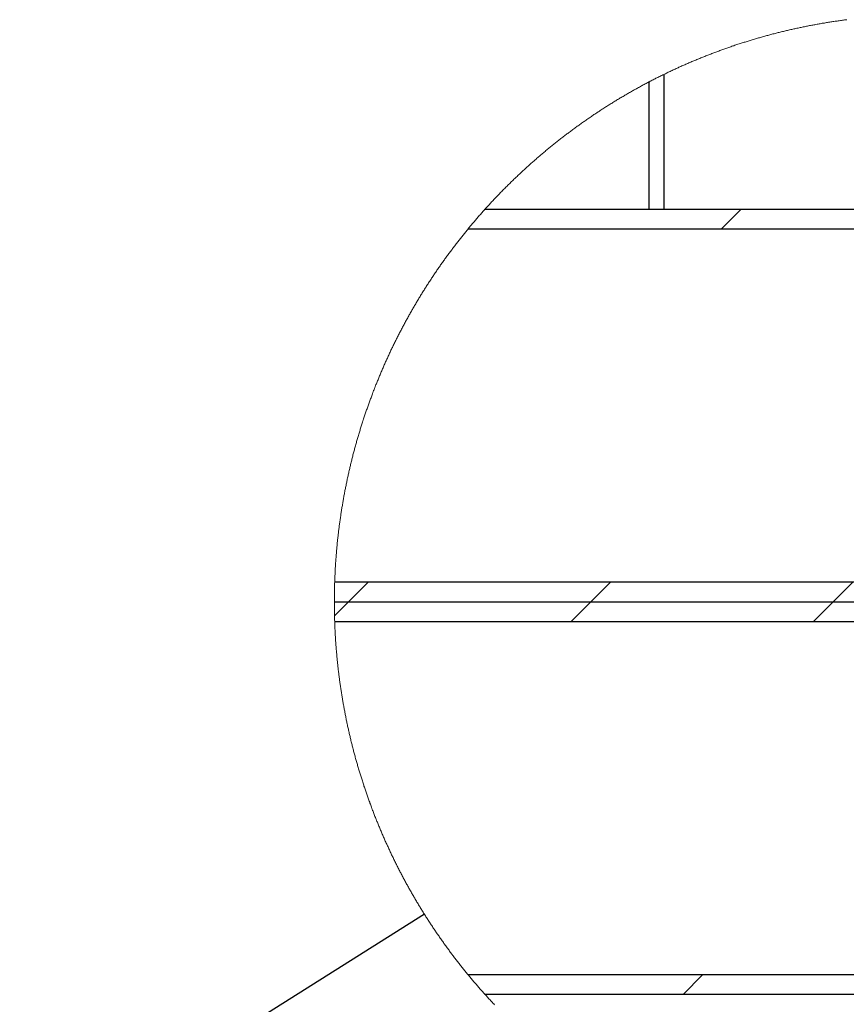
# Model space of a CAD drawing. Header units: millimetres. Extents: x 5 to 589, y 5 to 415.
# Tile 81 of 85: x 402 to 417, y 366 to 384. Entities that reach past the tile are written whole.
import ezdxf

# ---------------------------------------------------------------- set-up
doc = ezdxf.new("R2010")
doc.units = ezdxf.units.MM
doc.layers.add('TRAIT-FINS', color=9, linetype='Continuous')
doc.layers.add('TRAIT-FORT', color=4, linetype='Continuous', lineweight=25)
doc.dimstyles.new('SLDDIMSTYLE4', dxfattribs={"dimtxt": 0.18, "dimasz": 2, "dimexe": 0, "dimexo": 0.0625, "dimgap": 0, "dimtad": 0, "dimtih": 1, "dimtoh": 1, "dimdec": 0, "dimrnd": 1e-09, "dimzin": 0, "dimdsep": 46, "dimtxsty": 'Standard', "dimblk1": 'NONE', "dimblk2": 'NONE', "dimsah": 1, "dimcen": 0.09, "dimadec": 0, "dimazin": 0, "dimtfac": 2, "dimtdec": 0, "dimtofl": 0, "dimtmove": 0, "dimatfit": 3, "dimldrblk": 'NONE', "dimfxl": 1, "dimfrac": 2, "dimtolj": 1, "dimtzin": 0, "dimarcsym": 0})

# ---------------------------------------------------------------- blocks, each defined once
blk = doc.blocks.new('_None')
blk = doc.blocks.new('SW_HATCH_1')
at = {"layer": 'TRAIT-FINS', "color": 0}
for p, q in [((-5.067, 8.404), (-4.703, 8.767)), ((3.914, 8.404), (4.277, 8.767)), ((-1.636, 7.344), (-1.364, 7.617)), ((0, 4.49), (0.273, 4.763)), ((-1.636, 2.854), (-1.364, 3.126)), ((-11.976, 1.495), (-11.612, 1.858)), ((-7.486, 1.495), (-7.122, 1.858)), ((-2.996, 1.495), (-2.632, 1.858)), ((1.495, 1.495), (1.858, 1.858)), ((-12.233, 1.237), (-11.976, 1.495)), ((-7.849, 1.131), (-7.486, 1.495)), ((-3.359, 1.131), (-2.996, 1.495)), ((1.131, 1.131), (1.495, 1.495)), ((0, 0), (0.273, 0.273)), ((-1.636, -1.636), (-1.364, -1.364)), ((-5.778, -5.778), (-5.415, -5.415))]:
    blk.add_line(p, q, dxfattribs=at)

msp = doc.modelspace()

# ---------------------------------------------------------------- linework, layer by layer
at = {"color": 7, "linetype": 'Continuous', "lineweight": 18, "flags": 128}
msp.add_lwpolyline([(410.78, 365.564), (410.767, 365.579), (410.753, 365.593), (410.74, 365.608), (410.726, 365.622), (410.712, 365.637), (410.699, 365.651), (410.685, 365.666), (410.672, 365.681), (410.659, 365.695), (410.645, 365.71), (410.632, 365.725), (410.619, 365.739), (410.605, 365.754), (410.603, 365.756), (410.59, 365.771), (410.577, 365.786), (410.564, 365.801), (410.55, 365.815), (410.537, 365.83), (410.524, 365.845), (410.511, 365.86), (410.498, 365.875), (410.485, 365.89), (410.472, 365.905), (410.459, 365.92), (410.446, 365.935), (410.433, 365.95), (410.42, 365.965), (410.407, 365.981), (410.394, 365.996), (410.381, 366.011), (410.369, 366.026), (410.356, 366.041), (410.343, 366.057), (410.33, 366.072), (410.318, 366.087), (410.305, 366.102), (410.292, 366.118), (410.289, 366.122), (410.276, 366.138), (410.263, 366.153), (410.251, 366.168), (410.238, 366.184), (410.226, 366.199), (410.213, 366.215), (410.201, 366.23), (410.189, 366.246), (410.176, 366.261), (410.164, 366.277), (410.151, 366.292), (410.139, 366.308), (410.127, 366.324), (410.115, 366.339), (410.102, 366.355), (410.09, 366.371), (410.078, 366.387), (410.066, 366.402), (410.054, 366.418), (410.042, 366.434), (410.03, 366.45), (410.018, 366.466), (410.006, 366.481), (409.998, 366.492), (409.986, 366.508), (409.974, 366.523), (409.962, 366.539), (409.95, 366.555), (409.939, 366.571), (409.927, 366.587), (409.915, 366.603), (409.903, 366.619), (409.892, 366.636), (409.88, 366.652), (409.868, 366.668), (409.857, 366.684), (409.845, 366.7), (409.834, 366.716), (409.822, 366.732), (409.811, 366.749), (409.799, 366.765), (409.788, 366.781), (409.776, 366.797), (409.765, 366.814), (409.754, 366.83), (409.742, 366.846), (409.731, 366.863), (409.72, 366.879), (409.708, 366.896), (409.697, 366.912), (409.686, 366.928), (409.675, 366.945), (409.664, 366.961), (409.653, 366.978), (409.642, 366.994), (409.631, 367.011), (409.62, 367.028), (409.609, 367.044), (409.598, 367.061), (409.587, 367.077), (409.576, 367.094), (409.565, 367.111), (409.554, 367.127), (409.544, 367.144), (409.533, 367.161), (409.522, 367.178), (409.512, 367.194), (409.501, 367.211), (409.49, 367.228), (409.48, 367.245), (409.469, 367.262), (409.459, 367.279), (409.448, 367.295), (409.438, 367.312), (409.427, 367.329), (409.417, 367.346), (409.406, 367.363), (409.396, 367.38), (409.386, 367.397), (409.375, 367.414), (409.365, 367.431), (409.355, 367.448), (409.345, 367.465), (409.335, 367.482), (409.325, 367.5), (409.314, 367.517), (409.304, 367.534), (409.294, 367.551), (409.284, 367.568), (409.274, 367.585), (409.264, 367.603), (409.255, 367.62), (409.245, 367.637), (409.235, 367.654), (409.225, 367.672), (409.215, 367.689), (409.205, 367.706), (409.196, 367.724), (409.186, 367.741), (409.176, 367.758), (409.167, 367.776), (409.157, 367.793), (409.148, 367.811), (409.138, 367.828), (409.129, 367.846), (409.119, 367.863), (409.11, 367.881), (409.1, 367.898), (409.091, 367.916), (409.082, 367.933), (409.072, 367.951), (409.063, 367.968), (409.054, 367.986), (409.045, 368.004), (409.036, 368.021), (409.026, 368.039), (409.017, 368.057), (409.008, 368.074), (408.999, 368.092), (408.99, 368.11), (408.981, 368.128), (408.972, 368.145), (408.963, 368.163), (408.954, 368.181), (408.946, 368.199), (408.937, 368.216), (408.928, 368.234), (408.919, 368.252), (408.911, 368.27), (408.902, 368.288), (408.893, 368.306), (408.885, 368.324), (408.876, 368.342), (408.867, 368.36), (408.859, 368.378), (408.85, 368.396), (408.842, 368.414), (408.834, 368.432), (408.825, 368.45), (408.817, 368.468), (408.809, 368.486), (408.8, 368.504), (408.792, 368.522), (408.784, 368.54), (408.776, 368.558), (408.767, 368.576), (408.759, 368.594), (408.751, 368.613), (408.743, 368.631), (408.735, 368.649), (408.727, 368.667), (408.719, 368.685), (408.711, 368.704), (408.703, 368.722), (408.695, 368.74), (408.688, 368.758), (408.68, 368.777), (408.672, 368.795), (408.664, 368.813), (408.657, 368.832), (408.649, 368.85), (408.641, 368.868), (408.634, 368.887), (408.626, 368.905), (408.619, 368.924), (408.611, 368.942), (408.604, 368.96), (408.596, 368.979), (408.589, 368.997), (408.582, 369.016), (408.574, 369.034), (408.567, 369.053), (408.56, 369.071), (408.553, 369.09), (408.545, 369.108), (408.538, 369.127), (408.531, 369.146), (408.524, 369.164), (408.517, 369.183), (408.51, 369.201), (408.503, 369.22), (408.496, 369.239), (408.489, 369.257), (408.482, 369.276), (408.475, 369.295), (408.469, 369.313), (408.462, 369.332), (408.455, 369.351), (408.448, 369.369), (408.442, 369.388), (408.435, 369.407), (408.429, 369.426), (408.422, 369.444), (408.415, 369.463), (408.409, 369.482), (408.402, 369.501), (408.396, 369.52), (408.39, 369.538), (408.383, 369.557), (408.377, 369.576), (408.371, 369.595), (408.364, 369.614), (408.358, 369.633), (408.352, 369.652), (408.346, 369.67), (408.34, 369.689), (408.334, 369.708), (408.328, 369.727), (408.322, 369.746), (408.316, 369.765), (408.31, 369.784), (408.304, 369.803), (408.298, 369.822), (408.292, 369.841), (408.286, 369.86), (408.28, 369.879), (408.275, 369.898), (408.269, 369.917), (408.263, 369.936), (408.258, 369.955), (408.252, 369.974), (408.246, 369.994), (408.241, 370.013), (408.235, 370.032), (408.23, 370.051), (408.225, 370.07), (408.219, 370.089), (408.214, 370.108), (408.209, 370.127), (408.203, 370.147), (408.198, 370.166), (408.193, 370.185), (408.188, 370.204), (408.182, 370.223), (408.177, 370.243), (408.172, 370.262), (408.167, 370.281), (408.162, 370.3), (408.157, 370.32), (408.152, 370.339), (408.147, 370.358), (408.143, 370.377), (408.138, 370.397), (408.133, 370.416), (408.128, 370.435), (408.123, 370.455), (408.119, 370.474), (408.114, 370.493), (408.109, 370.513), (408.105, 370.532), (408.1, 370.551), (408.096, 370.571), (408.091, 370.59), (408.087, 370.609), (408.083, 370.629), (408.078, 370.648), (408.074, 370.668), (408.07, 370.687), (408.065, 370.706), (408.061, 370.726), (408.057, 370.745), (408.053, 370.765), (408.049, 370.784), (408.045, 370.804), (408.04, 370.823), (408.036, 370.843), (408.032, 370.862), (408.029, 370.882), (408.025, 370.901), (408.021, 370.921), (408.017, 370.94), (408.013, 370.96), (408.009, 370.979), (408.006, 370.999), (408.002, 371.018), (407.998, 371.038), (407.995, 371.057), (407.991, 371.077), (407.988, 371.096), (407.984, 371.116), (407.981, 371.136), (407.977, 371.155), (407.974, 371.175), (407.97, 371.194), (407.967, 371.214), (407.964, 371.234), (407.96, 371.253), (407.957, 371.273), (407.954, 371.292), (407.951, 371.312), (407.948, 371.332), (407.945, 371.351), (407.942, 371.371), (407.939, 371.391), (407.936, 371.41), (407.933, 371.43), (407.93, 371.45), (407.927, 371.469), (407.924, 371.489), (407.921, 371.509), (407.919, 371.528), (407.916, 371.548), (407.913, 371.568), (407.91, 371.587), (407.908, 371.607), (407.905, 371.627), (407.903, 371.647), (407.9, 371.666), (407.898, 371.686), (407.895, 371.706), (407.893, 371.726), (407.891, 371.745), (407.888, 371.765), (407.886, 371.785), (407.884, 371.805), (407.881, 371.824), (407.879, 371.844), (407.877, 371.864), (407.875, 371.884), (407.873, 371.903), (407.871, 371.923), (407.869, 371.943), (407.867, 371.963), (407.865, 371.983), (407.863, 372.002), (407.861, 372.022), (407.859, 372.042), (407.858, 372.062), (407.856, 372.082), (407.854, 372.101), (407.853, 372.121), (407.851, 372.141), (407.849, 372.161), (407.848, 372.181), (407.846, 372.2), (407.845, 372.22), (407.843, 372.24), (407.842, 372.26), (407.84, 372.28), (407.839, 372.3), (407.839, 372.306), (407.837, 372.326), (407.836, 372.345), (407.835, 372.365), (407.834, 372.385), (407.833, 372.405), (407.831, 372.425), (407.83, 372.445), (407.829, 372.465), (407.828, 372.484), (407.827, 372.504), (407.826, 372.524), (407.826, 372.544), (407.825, 372.564), (407.824, 372.584), (407.823, 372.604), (407.822, 372.623), (407.822, 372.643), (407.821, 372.663), (407.821, 372.67), (407.82, 372.69), (407.819, 372.71), (407.819, 372.73), (407.818, 372.749), (407.818, 372.769), (407.817, 372.788), (407.817, 372.808), (407.817, 372.828), (407.816, 372.848), (407.816, 372.868), (407.816, 372.888), (407.815, 372.908), (407.815, 372.927), (407.815, 372.947), (407.815, 372.967), (407.815, 372.987), (407.815, 373.007), (407.815, 373.027), (407.815, 373.033), (407.815, 373.053), (407.815, 373.072), (407.815, 373.092), (407.815, 373.112), (407.815, 373.132), (407.816, 373.152), (407.816, 373.172), (407.816, 373.192), (407.816, 373.212), (407.817, 373.231), (407.817, 373.251), (407.818, 373.271), (407.818, 373.291), (407.818, 373.311), (407.819, 373.331), (407.82, 373.351), (407.82, 373.371), (407.821, 373.391), (407.821, 373.397), (407.822, 373.417), (407.822, 373.436), (407.823, 373.456), (407.824, 373.476), (407.825, 373.496), (407.826, 373.516), (407.827, 373.536), (407.828, 373.556), (407.829, 373.575), (407.83, 373.595), (407.831, 373.615), (407.832, 373.635), (407.833, 373.655), (407.834, 373.675), (407.835, 373.695), (407.837, 373.714), (407.838, 373.734), (407.839, 373.754), (407.84, 373.767), (407.841, 373.787), (407.843, 373.807), (407.844, 373.826), (407.846, 373.846), (407.847, 373.866), (407.849, 373.886), (407.85, 373.906), (407.852, 373.925), (407.854, 373.945), (407.855, 373.965), (407.857, 373.985), (407.859, 374.005), (407.861, 374.025), (407.862, 374.044), (407.864, 374.064), (407.866, 374.084), (407.868, 374.104), (407.87, 374.123), (407.872, 374.143), (407.874, 374.163), (407.876, 374.183), (407.879, 374.203), (407.881, 374.222), (407.883, 374.242), (407.885, 374.262), (407.887, 374.282), (407.89, 374.301), (407.892, 374.321), (407.894, 374.341), (407.897, 374.361), (407.899, 374.38), (407.902, 374.4), (407.904, 374.42), (407.907, 374.439), (407.91, 374.459), (407.912, 374.479), (407.915, 374.499), (407.918, 374.518), (407.92, 374.538), (407.923, 374.558), (407.926, 374.577), (407.929, 374.597), (407.932, 374.617), (407.935, 374.636), (407.938, 374.656), (407.941, 374.676), (407.944, 374.695), (407.947, 374.715), (407.95, 374.735), (407.953, 374.754), (407.956, 374.774), (407.959, 374.794), (407.963, 374.813), (407.966, 374.833), (407.969, 374.852), (407.972, 374.872), (407.976, 374.892), (407.979, 374.911), (407.983, 374.931), (407.986, 374.95), (407.99, 374.97), (407.993, 374.989), (407.997, 375.009), (408.001, 375.029), (408.004, 375.048), (408.008, 375.068), (408.012, 375.087), (408.016, 375.107), (408.019, 375.126), (408.023, 375.146), (408.027, 375.165), (408.031, 375.185), (408.035, 375.204), (408.039, 375.224), (408.043, 375.243), (408.047, 375.263), (408.051, 375.282), (408.055, 375.301), (408.06, 375.321), (408.064, 375.34), (408.068, 375.36), (408.072, 375.379), (408.077, 375.399), (408.081, 375.418), (408.085, 375.437), (408.09, 375.457), (408.094, 375.476), (408.099, 375.496), (408.103, 375.515), (408.108, 375.534), (408.112, 375.554), (408.117, 375.573), (408.122, 375.592), (408.126, 375.612), (408.131, 375.631), (408.136, 375.65), (408.141, 375.669), (408.146, 375.689), (408.151, 375.708), (408.155, 375.727), (408.16, 375.747), (408.165, 375.766), (408.17, 375.785), (408.175, 375.804), (408.181, 375.823), (408.186, 375.843), (408.191, 375.862), (408.196, 375.881), (408.201, 375.9), (408.207, 375.919), (408.212, 375.939), (408.217, 375.958), (408.223, 375.977), (408.228, 375.996), (408.233, 376.015), (408.239, 376.034), (408.244, 376.053), (408.25, 376.072), (408.256, 376.092), (408.261, 376.111), (408.267, 376.13), (408.273, 376.149), (408.278, 376.168), (408.284, 376.187), (408.29, 376.206), (408.296, 376.225), (408.302, 376.244), (408.307, 376.263), (408.313, 376.282), (408.319, 376.301), (408.325, 376.32), (408.331, 376.339), (408.338, 376.358), (408.344, 376.377), (408.35, 376.395), (408.356, 376.414), (408.362, 376.433), (408.368, 376.452), (408.375, 376.471), (408.381, 376.49), (408.387, 376.509), (408.394, 376.527), (408.4, 376.546), (408.407, 376.565), (408.413, 376.584), (408.42, 376.603), (408.426, 376.621), (408.433, 376.64), (408.439, 376.659), (408.446, 376.678), (408.453, 376.696), (408.459, 376.715), (408.466, 376.734), (408.473, 376.753), (408.48, 376.771), (408.487, 376.79), (408.494, 376.809), (408.501, 376.827), (408.508, 376.846), (408.515, 376.864), (408.522, 376.883), (408.529, 376.902), (408.536, 376.92), (408.543, 376.939), (408.55, 376.957), (408.557, 376.976), (408.564, 376.994), (408.572, 377.013), (408.579, 377.031), (408.586, 377.05), (408.594, 377.068), (408.601, 377.087), (408.609, 377.105), (408.616, 377.124), (408.624, 377.142), (408.631, 377.16), (408.639, 377.179), (408.646, 377.197), (408.654, 377.215), (408.662, 377.234), (408.669, 377.252), (408.677, 377.27), (408.685, 377.289), (408.693, 377.307), (408.701, 377.325), (408.708, 377.344), (408.716, 377.362), (408.724, 377.38), (408.732, 377.398), (408.74, 377.416), (408.748, 377.435), (408.756, 377.453), (408.764, 377.471), (408.773, 377.489), (408.781, 377.507), (408.789, 377.525), (408.797, 377.543), (408.806, 377.562), (408.814, 377.58), (408.822, 377.598), (408.831, 377.616), (408.839, 377.634), (408.847, 377.652), (408.856, 377.67), (408.864, 377.688), (408.873, 377.706), (408.882, 377.724), (408.89, 377.741), (408.899, 377.759), (408.907, 377.777), (408.916, 377.795), (408.925, 377.813), (408.934, 377.831), (408.942, 377.849), (408.951, 377.866), (408.96, 377.884), (408.969, 377.902), (408.978, 377.92), (408.987, 377.938), (408.996, 377.955), (409.005, 377.973), (409.014, 377.991), (409.023, 378.008), (409.032, 378.026), (409.041, 378.044), (409.051, 378.061), (409.06, 378.079), (409.069, 378.097), (409.078, 378.114), (409.088, 378.132), (409.097, 378.149), (409.106, 378.167), (409.116, 378.184), (409.125, 378.202), (409.135, 378.219), (409.144, 378.237), (409.154, 378.254), (409.163, 378.272), (409.173, 378.289), (409.183, 378.306), (409.192, 378.324), (409.202, 378.341), (409.212, 378.358), (409.222, 378.376), (409.231, 378.393), (409.241, 378.41), (409.251, 378.428), (409.261, 378.445), (409.271, 378.462), (409.281, 378.479), (409.291, 378.497), (409.301, 378.514), (409.311, 378.531), (409.321, 378.548), (409.331, 378.565), (409.341, 378.582), (409.351, 378.599), (409.362, 378.616), (409.372, 378.633), (409.382, 378.65), (409.392, 378.667), (409.403, 378.684), (409.413, 378.701), (409.423, 378.718), (409.434, 378.735), (409.444, 378.752), (409.455, 378.769), (409.465, 378.786), (409.476, 378.803), (409.486, 378.82), (409.497, 378.837), (409.508, 378.853), (409.518, 378.87), (409.529, 378.887), (409.54, 378.904), (409.551, 378.92), (409.561, 378.937), (409.572, 378.954), (409.583, 378.97), (409.594, 378.987), (409.605, 379.004), (409.616, 379.02), (409.627, 379.037), (409.638, 379.053), (409.649, 379.07), (409.66, 379.086), (409.671, 379.103), (409.682, 379.119), (409.693, 379.136), (409.704, 379.152), (409.716, 379.169), (409.727, 379.185), (409.738, 379.201), (409.749, 379.218), (409.761, 379.234), (409.772, 379.25), (409.784, 379.267), (409.795, 379.283), (409.806, 379.299), (409.818, 379.316), (409.829, 379.332), (409.841, 379.348), (409.853, 379.364), (409.864, 379.38), (409.876, 379.396), (409.887, 379.412), (409.899, 379.429), (409.911, 379.445), (409.923, 379.461), (409.934, 379.477), (409.946, 379.493), (409.958, 379.509), (409.97, 379.525), (409.982, 379.541), (409.994, 379.556), (410.006, 379.572), (410.009, 379.577), (410.021, 379.593), (410.033, 379.609), (410.045, 379.624), (410.057, 379.64), (410.069, 379.656), (410.082, 379.672), (410.094, 379.687), (410.106, 379.703), (410.118, 379.719), (410.13, 379.734), (410.143, 379.75), (410.155, 379.766), (410.167, 379.781), (410.18, 379.797), (410.192, 379.812), (410.204, 379.828), (410.217, 379.843), (410.229, 379.859), (410.242, 379.874), (410.254, 379.89), (410.267, 379.905), (410.28, 379.921), (410.292, 379.936), (410.294, 379.938), (410.307, 379.953), (410.319, 379.969), (410.332, 379.984), (410.345, 379.999), (410.357, 380.014), (410.37, 380.03), (410.383, 380.045), (410.396, 380.06), (410.409, 380.075), (410.422, 380.09), (410.435, 380.105), (410.448, 380.12), (410.461, 380.136), (410.474, 380.151), (410.487, 380.166), (410.5, 380.181), (410.513, 380.196), (410.526, 380.21), (410.539, 380.225), (410.552, 380.24), (410.565, 380.255), (410.579, 380.27), (410.592, 380.285), (410.605, 380.3), (410.608, 380.302), (410.621, 380.317), (410.634, 380.332), (410.648, 380.346), (410.661, 380.361), (410.674, 380.376), (410.688, 380.39), (410.701, 380.405), (410.715, 380.42), (410.728, 380.434), (410.742, 380.449), (410.756, 380.463), (410.769, 380.478), (410.783, 380.492), (410.796, 380.507), (410.81, 380.521), (410.824, 380.536), (410.832, 380.544), (410.846, 380.559), (410.86, 380.573), (410.874, 380.587), (410.888, 380.602), (410.901, 380.616), (410.915, 380.63), (410.929, 380.644), (410.943, 380.659), (410.957, 380.673), (410.971, 380.687), (410.985, 380.701), (410.999, 380.715), (411.013, 380.729), (411.027, 380.743), (411.042, 380.757), (411.056, 380.771), (411.07, 380.785), (411.084, 380.799), (411.098, 380.813), (411.113, 380.827), (411.127, 380.84), (411.141, 380.854), (411.155, 380.868), (411.17, 380.882), (411.184, 380.896), (411.199, 380.909), (411.213, 380.923), (411.227, 380.937), (411.242, 380.95), (411.256, 380.964), (411.271, 380.977), (411.286, 380.991), (411.3, 381.005), (411.315, 381.018), (411.329, 381.031), (411.344, 381.045), (411.359, 381.058), (411.373, 381.072), (411.388, 381.085), (411.403, 381.098), (411.418, 381.112), (411.432, 381.125), (411.447, 381.138), (411.462, 381.152), (411.477, 381.165), (411.492, 381.178), (411.507, 381.191), (411.522, 381.204), (411.537, 381.217), (411.552, 381.23), (411.567, 381.243), (411.582, 381.256), (411.597, 381.269), (411.612, 381.282), (411.627, 381.295), (411.642, 381.308), (411.657, 381.321), (411.672, 381.334), (411.688, 381.347), (411.703, 381.359), (411.718, 381.372), (411.733, 381.385), (411.749, 381.398), (411.764, 381.41), (411.779, 381.423), (411.795, 381.436), (411.81, 381.448), (411.826, 381.461), (411.841, 381.473), (411.856, 381.486), (411.872, 381.498), (411.887, 381.511), (411.903, 381.523), (411.918, 381.535), (411.934, 381.548), (411.95, 381.56), (411.965, 381.573), (411.981, 381.585), (411.997, 381.597), (412.012, 381.609), (412.028, 381.621), (412.044, 381.634), (412.059, 381.646), (412.075, 381.658), (412.091, 381.67), (412.107, 381.682), (412.123, 381.694), (412.139, 381.706), (412.154, 381.718), (412.17, 381.73), (412.186, 381.742), (412.202, 381.754), (412.218, 381.766), (412.234, 381.777), (412.25, 381.789), (412.266, 381.801), (412.282, 381.813), (412.298, 381.824), (412.314, 381.836), (412.331, 381.848), (412.347, 381.859), (412.363, 381.871), (412.379, 381.882), (412.395, 381.894), (412.411, 381.905), (412.428, 381.917), (412.444, 381.928), (412.46, 381.94), (412.477, 381.951), (412.493, 381.962), (412.509, 381.974), (412.526, 381.985), (412.542, 381.996), (412.558, 382.007), (412.575, 382.019), (412.591, 382.03), (412.608, 382.041), (412.624, 382.052), (412.641, 382.063), (412.657, 382.074), (412.674, 382.085), (412.69, 382.096), (412.707, 382.107), (412.724, 382.118), (412.74, 382.129), (412.757, 382.14), (412.774, 382.151), (412.79, 382.161), (412.807, 382.172), (412.824, 382.183), (412.841, 382.194), (412.857, 382.204), (412.874, 382.215), (412.891, 382.226), (412.908, 382.236), (412.925, 382.247), (412.941, 382.257), (412.958, 382.268), (412.975, 382.278), (412.992, 382.289), (413.009, 382.299), (413.026, 382.309), (413.043, 382.32), (413.06, 382.33), (413.077, 382.34), (413.094, 382.351), (413.111, 382.361), (413.128, 382.371), (413.145, 382.381), (413.163, 382.391), (413.18, 382.401), (413.197, 382.411), (413.214, 382.421), (413.231, 382.431), (413.248, 382.441), (413.266, 382.451), (413.283, 382.461), (413.3, 382.471), (413.317, 382.481), (413.335, 382.491), (413.352, 382.5), (413.369, 382.51), (413.38, 382.516), (413.397, 382.526), (413.415, 382.535), (413.432, 382.545), (413.449, 382.555), (413.467, 382.564), (413.484, 382.574), (413.502, 382.583), (413.519, 382.593), (413.537, 382.602), (413.554, 382.612), (413.572, 382.621), (413.589, 382.63), (413.607, 382.64), (413.624, 382.649), (413.642, 382.658), (413.649, 382.662), (413.666, 382.671), (413.684, 382.68), (413.702, 382.689), (413.719, 382.698), (413.737, 382.707), (413.755, 382.716), (413.772, 382.725), (413.79, 382.734), (413.808, 382.743), (413.826, 382.752), (413.843, 382.761), (413.861, 382.77), (413.879, 382.779), (413.897, 382.787), (413.915, 382.796), (413.928, 382.803), (413.946, 382.811), (413.964, 382.82), (413.982, 382.829), (414, 382.837), (414.018, 382.846), (414.036, 382.854), (414.054, 382.863), (414.072, 382.871), (414.09, 382.88), (414.108, 382.888), (414.126, 382.897), (414.144, 382.905), (414.162, 382.913), (414.18, 382.921), (414.198, 382.93), (414.216, 382.938), (414.235, 382.946), (414.253, 382.954), (414.271, 382.962), (414.289, 382.97), (414.307, 382.978), (414.325, 382.986), (414.344, 382.994), (414.362, 383.002), (414.38, 383.01), (414.398, 383.018), (414.417, 383.026), (414.435, 383.034), (414.453, 383.041), (414.472, 383.049), (414.49, 383.057), (414.508, 383.064), (414.527, 383.072), (414.545, 383.08), (414.563, 383.087), (414.582, 383.095), (414.6, 383.102), (414.619, 383.11), (414.637, 383.117), (414.656, 383.124), (414.674, 383.132), (414.693, 383.139), (414.711, 383.146), (414.73, 383.154), (414.748, 383.161), (414.767, 383.168), (414.785, 383.175), (414.804, 383.182), (414.822, 383.189), (414.841, 383.196), (414.86, 383.203), (414.878, 383.21), (414.897, 383.217), (414.915, 383.224), (414.934, 383.231), (414.953, 383.238), (414.971, 383.245), (414.99, 383.252), (415.009, 383.258), (415.028, 383.265), (415.046, 383.272), (415.065, 383.278), (415.084, 383.285), (415.103, 383.292), (415.121, 383.298), (415.14, 383.305), (415.159, 383.311), (415.178, 383.318), (415.197, 383.324), (415.215, 383.33), (415.234, 383.337), (415.253, 383.343), (415.272, 383.349), (415.291, 383.355), (415.31, 383.362), (415.329, 383.368), (415.348, 383.374), (415.367, 383.38), (415.385, 383.386), (415.404, 383.392), (415.423, 383.398), (415.442, 383.404), (415.461, 383.41), (415.48, 383.416), (415.499, 383.422), (415.518, 383.428), (415.537, 383.433), (415.556, 383.439), (415.575, 383.445), (415.595, 383.45), (415.614, 383.456), (415.633, 383.462), (415.652, 383.467), (415.671, 383.473), (415.69, 383.478), (415.709, 383.484), (415.728, 383.489), (415.747, 383.495), (415.766, 383.5), (415.786, 383.505), (415.805, 383.511), (415.824, 383.516), (415.843, 383.521), (415.862, 383.526), (415.882, 383.531), (415.901, 383.536), (415.92, 383.542), (415.939, 383.547), (415.958, 383.552), (415.978, 383.557), (415.997, 383.561), (416.016, 383.566), (416.036, 383.571), (416.055, 383.576), (416.074, 383.581), (416.093, 383.586), (416.113, 383.59), (416.132, 383.595), (416.151, 383.6), (416.171, 383.604), (416.19, 383.609), (416.209, 383.613), (416.229, 383.618), (416.248, 383.622), (416.268, 383.627), (416.287, 383.631), (416.306, 383.636), (416.326, 383.64), (416.345, 383.644), (416.365, 383.649), (416.384, 383.653), (416.403, 383.657), (416.423, 383.661), (416.442, 383.665), (416.462, 383.669), (416.481, 383.673), (416.501, 383.677), (416.52, 383.681), (416.54, 383.685), (416.559, 383.689), (416.579, 383.693), (416.598, 383.697), (416.618, 383.701), (416.637, 383.705), (416.657, 383.708), (416.676, 383.712), (416.696, 383.716), (416.715, 383.719), (416.735, 383.723), (416.755, 383.726), (416.774, 383.73), (416.794, 383.733), (416.813, 383.737), (416.833, 383.74), (416.852, 383.744), (416.872, 383.747), (416.892, 383.75), (416.911, 383.754), (416.931, 383.757), (416.951, 383.76), (416.97, 383.763), (416.99, 383.766), (417.009, 383.769), (417.029, 383.772), (417.049, 383.775), (417.068, 383.778), (417.088, 383.781), (417.108, 383.784), (417.127, 383.787), (417.147, 383.79), (417.167, 383.793), (417.187, 383.796), (417.206, 383.798), (417.226, 383.801), (417.246, 383.804), (417.265, 383.806), (417.285, 383.809), (417.305, 383.811)], dxfattribs=at)
at = {"layer": 'TRAIT-FORT', "color": 4, "linetype": 'Continuous', "lineweight": 25}
for p, q in [((413.915, 382.796), (413.915, 380.3)), ((413.642, 382.658), (413.642, 380.3)), ((410.605, 380.3), (418.142, 380.3)), ((413.642, 380.3), (413.915, 380.3)), ((410.292, 379.936), (418.415, 379.936)), ((418.415, 373.391), (407.821, 373.391)), ((407.815, 373.027), (418.415, 373.027)), ((407.821, 372.663), (418.415, 372.663)), ((418.415, 366.118), (410.292, 366.118)), ((418.142, 365.754), (410.605, 365.754))]:
    msp.add_line(p, q, dxfattribs=at)

# ---------------------------------------------------------------- block references
at = {"layer": 'TRAIT-FINS', "color": 9}
msp.add_blockref('SW_HATCH_1', (420.051, 371.532), dxfattribs=at)

# ---------------------------------------------------------------- leaders
at = {"color": 7, "linetype": 'Continuous', "lineweight": 18, "has_arrowhead": 0}
msp.add_leader([(409.484, 367.238), (371.013, 343.038)], dimstyle='SLDDIMSTYLE4', dxfattribs=at)

doc.saveas('drawing.dxf')
